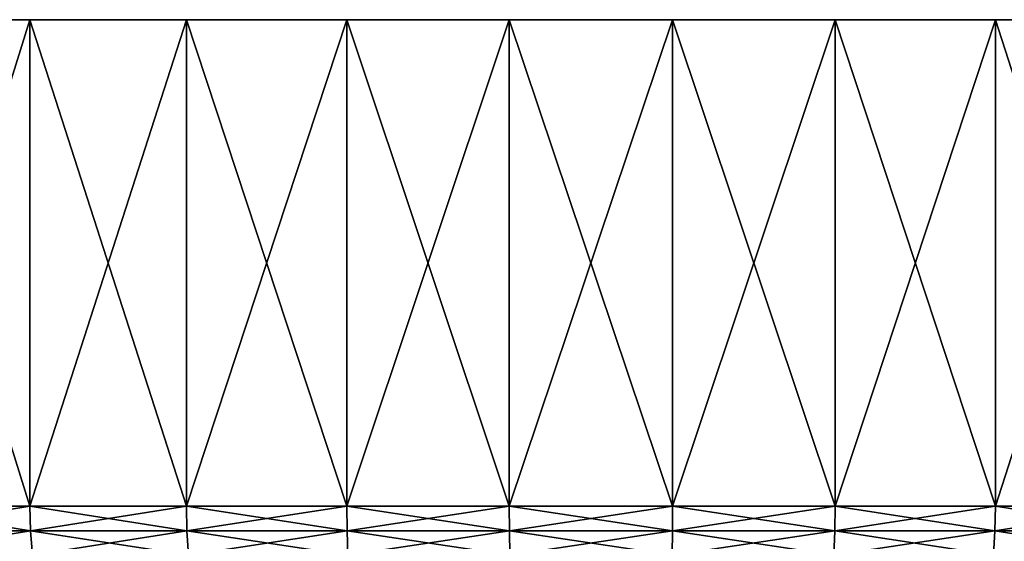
# Model space of a CAD drawing. Header units: metres. Extents: x -90 to 304, y -90 to 74.
# Tile 32 of 256: x -69.99 to -52.77, y 65.39 to 74.5. Entities that reach past the tile are written whole.
import ezdxf

# ---------------------------------------------------------------- set-up
doc = ezdxf.new("R2010")
doc.units = ezdxf.units.M
doc.layers.add('solid_21662050_350', color=7, linetype='CONTINUOUS')

msp = doc.modelspace()

# ---------------------------------------------------------------- linework, layer by layer
at = {"layer": 'solid_21662050_350'}
for points in [[(-30.135841, 74.5, -2.851668), (-89.864159, 74.5, -2.851668), (-90, 74.5)], [(-30, 74.5), (-30.135841, 74.5, -2.851668), (-90, 74.5)], [(-89.864159, 74.5, 2.851668), (-30, 74.5), (-90, 74.5)], [(-30.542137, 74.5, -5.677528), (-89.457863, 74.5, -5.677528), (-89.864159, 74.5, -2.851668)], [(-30.135841, 74.5, -2.851668), (-30.542137, 74.5, -5.677528), (-89.864159, 74.5, -2.851668)], [(-89.864159, 74.5, 2.851668), (-30.135841, 74.5, 2.851668), (-30, 74.5)], [(-89.864159, 74.5, 2.851668), (-89.457863, 74.5, 5.677528), (-30.135841, 74.5, 2.851668)], [(-31.215212, 74.5, -8.451977), (-88.78479, 74.5, -8.451977), (-89.457863, 74.5, -5.677528)], [(-30.542137, 74.5, -5.677528), (-31.215212, 74.5, -8.451977), (-89.457863, 74.5, -5.677528)], [(-89.457863, 74.5, 5.677528), (-30.542137, 74.5, 5.677528), (-30.135841, 74.5, 2.851668)], [(-89.457863, 74.5, 5.677528), (-88.78479, 74.5, 8.451977), (-30.542137, 74.5, 5.677528)], [(-32.148964, 74.5, -11.14988), (-87.851036, 74.5, -11.14988), (-88.78479, 74.5, -8.451977)], [(-31.215212, 74.5, -8.451977), (-32.148964, 74.5, -11.14988), (-88.78479, 74.5, -8.451977)], [(-88.78479, 74.5, 8.451977), (-31.215212, 74.5, 8.451977), (-30.542137, 74.5, 5.677528)], [(-88.78479, 74.5, 8.451977), (-87.851036, 74.5, 11.14988), (-31.215212, 74.5, 8.451977)], [(-33.334938, 74.5, -13.7468), (-86.665062, 74.5, -13.7468), (-87.851036, 74.5, -11.14988)], [(-32.148964, 74.5, -11.14988), (-33.334938, 74.5, -13.7468), (-87.851036, 74.5, -11.14988)], [(-87.851036, 74.5, 11.14988), (-32.148964, 74.5, 11.14988), (-31.215212, 74.5, 8.451977)], [(-87.851036, 74.5, 11.14988), (-86.665062, 74.5, 13.7468), (-32.148964, 74.5, 11.14988)], [(-34.76239, 74.5, -16.219219), (-85.23761, 74.5, -16.219219), (-86.665062, 74.5, -13.7468)], [(-33.334938, 74.5, -13.7468), (-34.76239, 74.5, -16.219219), (-86.665062, 74.5, -13.7468)], [(-86.665062, 74.5, 13.7468), (-33.334938, 74.5, 13.7468), (-32.148964, 74.5, 11.14988)], [(-86.665062, 74.5, 13.7468), (-85.23761, 74.5, 16.219219), (-33.334938, 74.5, 13.7468)], [(-36.418385, 74.5, -18.544743), (-83.581612, 74.5, -18.544743), (-85.23761, 74.5, -16.219219)], [(-34.76239, 74.5, -16.219219), (-36.418385, 74.5, -18.544743), (-85.23761, 74.5, -16.219219)], [(-85.23761, 74.5, 16.219219), (-34.76239, 74.5, 16.219219), (-33.334938, 74.5, 13.7468)], [(-85.23761, 74.5, 16.219219), (-83.581612, 74.5, 18.544743), (-34.76239, 74.5, 16.219219)], [(-38.287926, 74.5, -20.702314), (-81.712074, 74.5, -20.702314), (-83.581612, 74.5, -18.544743)], [(-36.418385, 74.5, -18.544743), (-38.287926, 74.5, -20.702314), (-83.581612, 74.5, -18.544743)], [(-83.581612, 74.5, 18.544743), (-36.418385, 74.5, 18.544743), (-34.76239, 74.5, 16.219219)], [(-83.581612, 74.5, 18.544743), (-81.712074, 74.5, 20.702314), (-36.418385, 74.5, 18.544743)], [(-40.354088, 74.5, -22.672407), (-79.645912, 74.5, -22.672407), (-81.712074, 74.5, -20.702314)], [(-38.287926, 74.5, -20.702314), (-40.354088, 74.5, -22.672407), (-81.712074, 74.5, -20.702314)], [(-81.712074, 74.5, 20.702314), (-38.287926, 74.5, 20.702314), (-36.418385, 74.5, 18.544743)], [(-81.712074, 74.5, 20.702314), (-79.645912, 74.5, 22.672407), (-38.287926, 74.5, 20.702314)], [(-42.598198, 74.5, -24.437208), (-77.401802, 74.5, -24.437208), (-79.645912, 74.5, -22.672407)], [(-40.354088, 74.5, -22.672407), (-42.598198, 74.5, -24.437208), (-79.645912, 74.5, -22.672407)], [(-79.645912, 74.5, 22.672407), (-40.354088, 74.5, 22.672407), (-38.287926, 74.5, 20.702314)], [(-79.645912, 74.5, 22.672407), (-77.401802, 74.5, 24.437208), (-40.354088, 74.5, 22.672407)], [(-44.999928, 74.5, -25.980717), (-75.000069, 74.5, -25.980717), (-77.401802, 74.5, -24.437208)], [(-42.598198, 74.5, -24.437208), (-44.999928, 74.5, -25.980717), (-77.401802, 74.5, -24.437208)], [(-77.401802, 74.5, 24.437208), (-42.598198, 74.5, 24.437208), (-40.354088, 74.5, 22.672407)], [(-77.401802, 74.5, 24.437208), (-75.000069, 74.5, 25.980717), (-42.598198, 74.5, 24.437208)], [(-47.537521, 74.5, -27.28894), (-72.462479, 74.5, -27.28894), (-75.000069, 74.5, -25.980717)], [(-44.999928, 74.5, -25.980717), (-47.537521, 74.5, -27.28894), (-75.000069, 74.5, -25.980717)], [(-75.000069, 74.5, 25.980717), (-44.999928, 74.5, 25.980717), (-42.598198, 74.5, 24.437208)], [(-75.000069, 74.5, 25.980717), (-72.462479, 74.5, 27.28894), (-44.999928, 74.5, 25.980717)], [(-50.187977, 74.5, -28.350025), (-69.812027, 74.5, -28.350025), (-72.462479, 74.5, -27.28894)], [(-72.462448, 66, -27.28896), (-72.462479, 74.5, -27.28894), (-69.812027, 74.5, -28.350025)], [(-47.537521, 74.5, -27.28894), (-50.187977, 74.5, -28.350025), (-72.462479, 74.5, -27.28894)], [(-72.462479, 74.5, 27.28894), (-47.537521, 74.5, 27.28894), (-44.999928, 74.5, 25.980717)], [(-72.462479, 74.5, 27.28894), (-69.812027, 74.5, 28.350025), (-47.537521, 74.5, 27.28894)], [(-69.812035, 66, 28.350025), (-69.812027, 74.5, 28.350025), (-72.462479, 74.5, 27.28894)], [(-72.462448, 66, 27.28896), (-69.812035, 66, 28.350025), (-72.462479, 74.5, 27.28894)], [(-69.812035, 66, -28.350025), (-72.462448, 66, -27.28896), (-69.812027, 74.5, -28.350025)], [(-69.812035, 66, -28.350025), (-69.812027, 74.5, -28.350025), (-67.072723, 74.5, -29.154356)], [(-67.072769, 66, -29.154346), (-69.812035, 66, -28.350025), (-67.072723, 74.5, -29.154356)], [(-69.812035, 66, 28.350025), (-67.072769, 66, 29.154346), (-69.812027, 74.5, 28.350025)], [(-52.92728, 74.5, -29.154356), (-67.072723, 74.5, -29.154356), (-69.812027, 74.5, -28.350025)], [(-50.187977, 74.5, -28.350025), (-52.92728, 74.5, -29.154356), (-69.812027, 74.5, -28.350025)], [(-69.812027, 74.5, 28.350025), (-50.187977, 74.5, 28.350025), (-47.537521, 74.5, 27.28894)], [(-69.812027, 74.5, 28.350025), (-67.072723, 74.5, 29.154356), (-50.187977, 74.5, 28.350025)], [(-67.072769, 66, 29.154346), (-67.072723, 74.5, 29.154356), (-69.812027, 74.5, 28.350025)], [(-67.072769, 66, -29.154346), (-67.072723, 74.5, -29.154356), (-64.269386, 74.5, -29.694651)], [(-64.269447, 66, -29.694643), (-67.072769, 66, -29.154346), (-64.269386, 74.5, -29.694651)], [(-67.072769, 66, 29.154346), (-64.269447, 66, 29.694643), (-67.072723, 74.5, 29.154356)], [(-55.73061, 74.5, -29.694651), (-64.269386, 74.5, -29.694651), (-67.072723, 74.5, -29.154356)], [(-52.92728, 74.5, -29.154356), (-55.73061, 74.5, -29.694651), (-67.072723, 74.5, -29.154356)], [(-67.072723, 74.5, 29.154356), (-52.92728, 74.5, 29.154356), (-50.187977, 74.5, 28.350025)], [(-67.072723, 74.5, 29.154356), (-64.269386, 74.5, 29.694651), (-52.92728, 74.5, 29.154356)], [(-64.269447, 66, 29.694643), (-64.269386, 74.5, 29.694651), (-67.072723, 74.5, 29.154356)], [(-64.269447, 66, -29.694643), (-64.269386, 74.5, -29.694651), (-61.427429, 74.5, -29.966021)], [(-61.427456, 66, -29.966021), (-64.269447, 66, -29.694643), (-61.427429, 74.5, -29.966021)], [(-64.269447, 66, 29.694643), (-61.427456, 66, 29.966021), (-64.269386, 74.5, 29.694651)], [(-58.572571, 74.5, -29.966021), (-61.427429, 74.5, -29.966021), (-64.269386, 74.5, -29.694651)], [(-55.73061, 74.5, -29.694651), (-58.572571, 74.5, -29.966021), (-64.269386, 74.5, -29.694651)], [(-64.269386, 74.5, 29.694651), (-55.73061, 74.5, 29.694651), (-52.92728, 74.5, 29.154356)], [(-64.269386, 74.5, 29.694651), (-61.427429, 74.5, 29.966021), (-55.73061, 74.5, 29.694651)], [(-61.427456, 66, 29.966021), (-61.427429, 74.5, 29.966021), (-64.269386, 74.5, 29.694651)], [(-61.427456, 66, -29.966021), (-61.427429, 74.5, -29.966021), (-58.572571, 74.5, -29.966021)], [(-58.572544, 66, -29.966021), (-61.427456, 66, -29.966021), (-58.572571, 74.5, -29.966021)], [(-61.427456, 66, 29.966021), (-58.572544, 66, 29.966021), (-61.427429, 74.5, 29.966021)], [(-61.427429, 74.5, 29.966021), (-58.572571, 74.5, 29.966021), (-55.73061, 74.5, 29.694651)], [(-58.572544, 66, 29.966021), (-58.572571, 74.5, 29.966021), (-61.427429, 74.5, 29.966021)], [(-58.572544, 66, -29.966021), (-58.572571, 74.5, -29.966021), (-55.73061, 74.5, -29.694651)], [(-55.730556, 66, 29.694643), (-55.73061, 74.5, 29.694651), (-58.572571, 74.5, 29.966021)], [(-58.572544, 66, 29.966021), (-55.730556, 66, 29.694643), (-58.572571, 74.5, 29.966021)], [(-55.730556, 66, -29.694643), (-58.572544, 66, -29.966021), (-55.73061, 74.5, -29.694651)], [(-55.730556, 66, -29.694643), (-55.73061, 74.5, -29.694651), (-52.92728, 74.5, -29.154356)], [(-52.927231, 66, 29.154346), (-52.92728, 74.5, 29.154356), (-55.73061, 74.5, 29.694651)], [(-55.730556, 66, 29.694643), (-52.927231, 66, 29.154346), (-55.73061, 74.5, 29.694651)], [(-52.927231, 66, -29.154346), (-55.730556, 66, -29.694643), (-52.92728, 74.5, -29.154356)], [(-52.927231, 66, -29.154346), (-52.92728, 74.5, -29.154356), (-50.187977, 74.5, -28.350025)], [(-50.187962, 66, 28.350025), (-50.187977, 74.5, 28.350025), (-52.92728, 74.5, 29.154356)], [(-52.927231, 66, 29.154346), (-50.187962, 66, 28.350025), (-52.92728, 74.5, 29.154356)], [(-50.187962, 66, -28.350025), (-52.927231, 66, -29.154346), (-50.187977, 74.5, -28.350025)], [(-69.799789, 65.568886, 28.314632), (-69.812035, 66, 28.350025), (-72.462448, 66, 27.28896)], [(-69.799789, 65.568886, 28.314632), (-72.462448, 66, 27.28896), (-72.446892, 65.568886, 27.254892)], [(-72.446892, 65.568886, -27.254892), (-72.462448, 66, -27.28896), (-69.812035, 66, -28.350025)], [(-72.446892, 65.568886, -27.254892), (-69.812035, 66, -28.350025), (-69.799789, 65.568886, -28.314632)], [(-67.063942, 65.568886, 29.11795), (-67.072769, 66, 29.154346), (-69.812035, 66, 28.350025)], [(-67.063942, 65.568886, 29.11795), (-69.812035, 66, 28.350025), (-69.799789, 65.568886, 28.314632)], [(-69.799789, 65.568886, -28.314632), (-69.812035, 66, -28.350025), (-67.072769, 66, -29.154346)], [(-69.799789, 65.568886, -28.314632), (-67.072769, 66, -29.154346), (-67.063942, 65.568886, -29.11795)], [(-64.264114, 65.568886, 29.657572), (-64.269447, 66, 29.694643), (-67.072769, 66, 29.154346)], [(-64.264114, 65.568886, 29.657572), (-67.072769, 66, 29.154346), (-67.063942, 65.568886, 29.11795)], [(-67.063942, 65.568886, -29.11795), (-67.072769, 66, -29.154346), (-64.269447, 66, -29.694643)], [(-67.063942, 65.568886, -29.11795), (-64.269447, 66, -29.694643), (-64.264114, 65.568886, -29.657572)], [(-61.425674, 65.568886, 29.92861), (-61.427456, 66, 29.966021), (-64.269447, 66, 29.694643)], [(-61.425674, 65.568886, 29.92861), (-64.269447, 66, 29.694643), (-64.264114, 65.568886, 29.657572)], [(-64.264114, 65.568886, -29.657572), (-64.269447, 66, -29.694643), (-61.427456, 66, -29.966021)], [(-64.264114, 65.568886, -29.657572), (-61.427456, 66, -29.966021), (-61.425674, 65.568886, -29.92861)], [(-58.574326, 65.568886, 29.92861), (-58.572544, 66, 29.966021), (-61.427456, 66, 29.966021)], [(-58.574326, 65.568886, 29.92861), (-61.427456, 66, 29.966021), (-61.425674, 65.568886, 29.92861)], [(-61.425674, 65.568886, -29.92861), (-61.427456, 66, -29.966021), (-58.572544, 66, -29.966021)], [(-61.425674, 65.568886, -29.92861), (-58.572544, 66, -29.966021), (-58.574326, 65.568886, -29.92861)], [(-55.735886, 65.568886, 29.657572), (-58.572544, 66, 29.966021), (-58.574326, 65.568886, 29.92861)], [(-58.574326, 65.568886, -29.92861), (-58.572544, 66, -29.966021), (-55.730556, 66, -29.694643)], [(-58.574326, 65.568886, -29.92861), (-55.730556, 66, -29.694643), (-55.735886, 65.568886, -29.657572)], [(-55.735886, 65.568886, 29.657572), (-55.730556, 66, 29.694643), (-58.572544, 66, 29.966021)], [(-52.936062, 65.568886, 29.11795), (-55.730556, 66, 29.694643), (-55.735886, 65.568886, 29.657572)], [(-55.735886, 65.568886, -29.657572), (-55.730556, 66, -29.694643), (-52.927231, 66, -29.154346)], [(-55.735886, 65.568886, -29.657572), (-52.927231, 66, -29.154346), (-52.936062, 65.568886, -29.11795)], [(-52.936062, 65.568886, 29.11795), (-52.927231, 66, 29.154346), (-55.730556, 66, 29.694643)], [(-50.200211, 65.568886, 28.314632), (-52.927231, 66, 29.154346), (-52.936062, 65.568886, 29.11795)], [(-52.936062, 65.568886, -29.11795), (-52.927231, 66, -29.154346), (-50.187962, 66, -28.350025)], [(-52.936062, 65.568886, -29.11795), (-50.187962, 66, -28.350025), (-50.200211, 65.568886, -28.314632)], [(-50.200211, 65.568886, 28.314632), (-50.187962, 66, 28.350025), (-52.927231, 66, 29.154346)], [(-72.446892, 65.568886, -27.254892), (-69.799789, 65.568886, -28.314632), (-72.400192, 65.147408, -27.15263)], [(-72.446892, 65.568886, 27.254892), (-72.400192, 65.147408, 27.15263), (-69.763023, 65.147408, 28.208393)], [(-69.799789, 65.568886, 28.314632), (-72.446892, 65.568886, 27.254892), (-69.763023, 65.147408, 28.208393)], [(-69.799789, 65.568886, -28.314632), (-69.763023, 65.147408, -28.208393), (-72.400192, 65.147408, -27.15263)], [(-69.799789, 65.568886, -28.314632), (-67.063942, 65.568886, -29.11795), (-69.763023, 65.147408, -28.208393)], [(-69.799789, 65.568886, 28.314632), (-69.763023, 65.147408, 28.208393), (-67.037437, 65.147408, 29.008698)], [(-67.063942, 65.568886, 29.11795), (-69.799789, 65.568886, 28.314632), (-67.037437, 65.147408, 29.008698)], [(-67.063942, 65.568886, -29.11795), (-67.037437, 65.147408, -29.008698), (-69.763023, 65.147408, -28.208393)], [(-67.063942, 65.568886, -29.11795), (-64.264114, 65.568886, -29.657572), (-67.037437, 65.147408, -29.008698)], [(-67.063942, 65.568886, 29.11795), (-67.037437, 65.147408, 29.008698), (-64.248116, 65.147408, 29.546295)], [(-64.264114, 65.568886, 29.657572), (-67.063942, 65.568886, 29.11795), (-64.248116, 65.147408, 29.546295)], [(-64.264114, 65.568886, -29.657572), (-64.248116, 65.147408, -29.546295), (-67.037437, 65.147408, -29.008698)], [(-64.264114, 65.568886, -29.657572), (-61.425674, 65.568886, -29.92861), (-64.248116, 65.147408, -29.546295)], [(-64.264114, 65.568886, 29.657572), (-64.248116, 65.147408, 29.546295), (-61.420326, 65.147408, 29.816315)], [(-61.425674, 65.568886, 29.92861), (-64.264114, 65.568886, 29.657572), (-61.420326, 65.147408, 29.816315)], [(-61.425674, 65.568886, -29.92861), (-61.420326, 65.147408, -29.816315), (-64.248116, 65.147408, -29.546295)], [(-61.425674, 65.568886, -29.92861), (-58.574326, 65.568886, -29.92861), (-61.420326, 65.147408, -29.816315)], [(-61.425674, 65.568886, 29.92861), (-61.420326, 65.147408, 29.816315), (-58.579674, 65.147408, 29.816315)], [(-58.574326, 65.568886, 29.92861), (-61.425674, 65.568886, 29.92861), (-58.579674, 65.147408, 29.816315)], [(-58.574326, 65.568886, -29.92861), (-58.579674, 65.147408, -29.816315), (-61.420326, 65.147408, -29.816315)], [(-55.735886, 65.568886, -29.657572), (-55.751884, 65.147408, -29.546295), (-58.579674, 65.147408, -29.816315)], [(-58.574326, 65.568886, -29.92861), (-55.735886, 65.568886, -29.657572), (-58.579674, 65.147408, -29.816315)], [(-58.574326, 65.568886, 29.92861), (-58.579674, 65.147408, 29.816315), (-55.751884, 65.147408, 29.546295)], [(-55.735886, 65.568886, 29.657572), (-58.574326, 65.568886, 29.92861), (-55.751884, 65.147408, 29.546295)], [(-52.936062, 65.568886, -29.11795), (-52.962566, 65.147408, -29.008698), (-55.751884, 65.147408, -29.546295)], [(-55.735886, 65.568886, -29.657572), (-52.936062, 65.568886, -29.11795), (-55.751884, 65.147408, -29.546295)], [(-55.735886, 65.568886, 29.657572), (-55.751884, 65.147408, 29.546295), (-52.962566, 65.147408, 29.008698)], [(-52.936062, 65.568886, 29.11795), (-55.735886, 65.568886, 29.657572), (-52.962566, 65.147408, 29.008698)], [(-50.200211, 65.568886, -28.314632), (-50.23698, 65.147408, -28.208393), (-52.962566, 65.147408, -29.008698)], [(-52.936062, 65.568886, -29.11795), (-50.200211, 65.568886, -28.314632), (-52.962566, 65.147408, -29.008698)], [(-52.936062, 65.568886, 29.11795), (-52.962566, 65.147408, 29.008698), (-50.23698, 65.147408, 28.208393)], [(-50.200211, 65.568886, 28.314632), (-52.936062, 65.568886, 29.11795), (-50.23698, 65.147408, 28.208393)]]:
    msp.add_3dface(points, dxfattribs=at)

doc.saveas('drawing.dxf')
